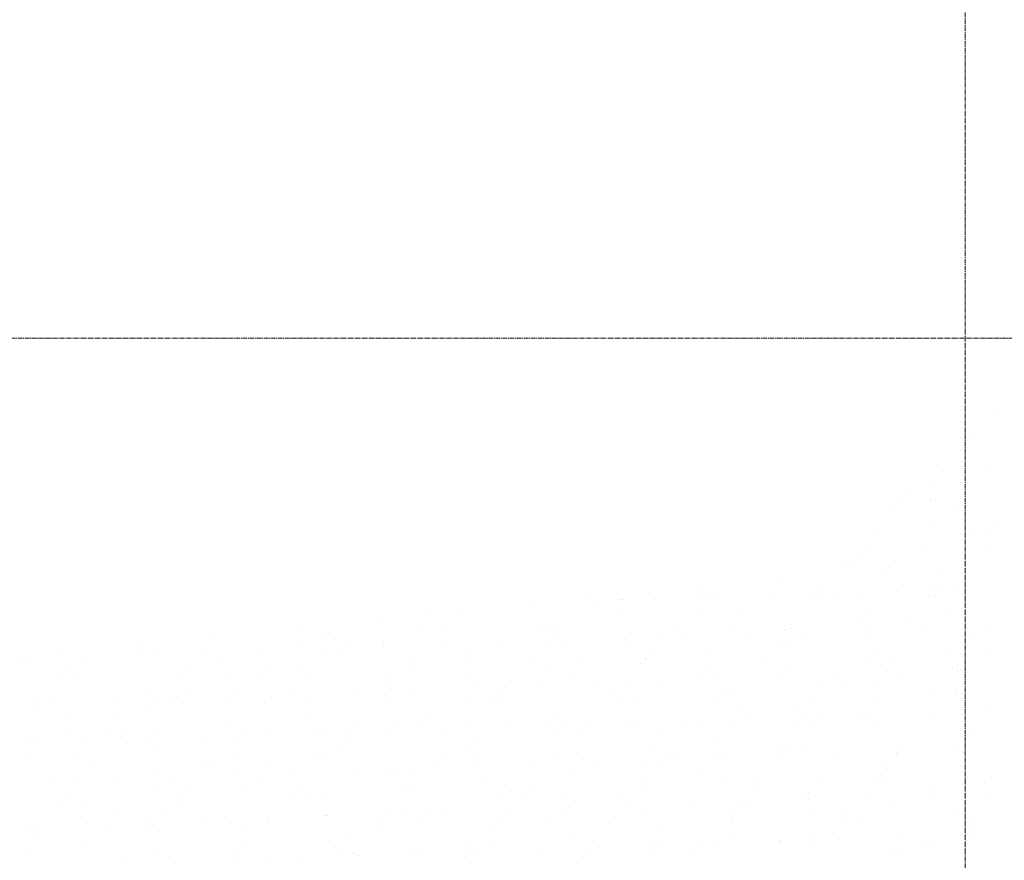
# Model space of a CAD drawing. Header units: centimetres. Extents: x 88729 to 133553, y -16225 to 14174.
# Tile 50 of 106: x 93556 to 93871, y -13535 to -13266. Entities that reach past the tile are written whole.
import ezdxf
from ezdxf.enums import TextEntityAlignment as Align

# ---------------------------------------------------------------- set-up
doc = ezdxf.new("R2010")
doc.units = ezdxf.units.CM
doc.linetypes.add('CENTER2', pattern=[1.125, 0.75, -0.125, 0.125, -0.125])
for name, color, linetype in [('A-OS', 252, 'CENTER2'), ('E_PODKLAD', 7, 'Continuous'), ('mat', 252, 'Continuous'), ('R-MET-IWE', 252, 'Continuous')]:
    doc.layers.add(name, color=color, linetype=linetype)
doc.styles.get("Standard").update_dxf_attribs({"font": 'txt.shx'})

# ---------------------------------------------------------------- blocks, each defined once
blk = doc.blocks.new('A$Ce817dbbb')
at = {"layer": 'A-OS', "color": 252, "lineweight": 9, "ltscale": 2}
for p, q in [((2456.6, -22825.03), (2456.6, -26625.91)), ((-2558.23, -23833.77), (3298.95, -23833.77))]:
    blk.add_line(p, q, dxfattribs=at)
at = {"layer": 'mat', "color": 252, "lineweight": 9}
for p, q in [((2467.75, -23857.63), (2467.75, -23857.63)), ((2459.39, -23865.79), (2459.39, -23865.79)), ((2456.71, -23870), (2456.71, -23870)), ((2447.38, -23874.26), (2447.38, -23874.26)), ((2462.9, -23874.49), (2462.9, -23874.49)), ((2444.86, -23880.43), (2444.86, -23880.43)), ((2438.26, -23884.21), (2438.26, -23884.21)), ((2433.61, -23887.81), (2433.61, -23887.81)), ((2436.57, -23886.05), (2436.57, -23886.05)), ((2445.55, -23885.64), (2445.55, -23885.64)), ((2447.04, -23885.19), (2447.04, -23885.19)), ((2452.88, -23887.18), (2452.88, -23887.18)), ((2446.62, -23893.77), (2446.62, -23893.77)), ((2465.82, -23893.78), (2465.82, -23893.78)), ((2428.6, -23894.75), (2428.6, -23894.75)), ((2459.45, -23896.93), (2459.45, -23896.93)), ((2464.13, -23895.62), (2464.13, -23895.62)), ((2463.23, -23900.66), (2463.23, -23900.66)), ((2421.94, -23902.99), (2421.94, -23902.99)), ((2424.7, -23901.92), (2424.7, -23901.92)), ((2443.96, -23901.29), (2443.96, -23901.29)), ((2456.76, -23901.15), (2456.76, -23901.15)), ((2417.79, -23906.55), (2417.79, -23906.55)), ((2419.48, -23904.71), (2419.48, -23904.71)), ((2434.41, -23905.01), (2434.41, -23905.01)), ((2456.15, -23904.32), (2456.15, -23904.32)), ((2431.72, -23909.22), (2431.72, -23909.22)), ((2448.41, -23907.35), (2448.41, -23907.35)), ((2371.52, -23913.3), (2371.52, -23913.3)), ((2397.26, -23912.21), (2397.26, -23912.21)), ((2409.37, -23913.08), (2409.37, -23913.08)), ((2449.09, -23912.55), (2449.09, -23912.55)), ((2373.14, -23915.64), (2373.14, -23915.64)), ((2396.05, -23916.08), (2396.05, -23916.08)), ((2409.81, -23915.25), (2409.81, -23915.25)), ((2415.32, -23915.45), (2415.32, -23915.45)), ((2423.73, -23916.57), (2423.73, -23916.57)), ((2434.59, -23914.82), (2434.59, -23914.82)), ((2445.34, -23916.12), (2445.34, -23916.12)), ((2447.03, -23914.27), (2447.03, -23914.27)), ((2447.09, -23916.33), (2447.09, -23916.33)), ((2453.86, -23914.19), (2453.86, -23914.19)), ((2318.98, -23918.6), (2318.98, -23918.6)), ((2335.92, -23916.62), (2335.92, -23916.62)), ((2338.25, -23917.97), (2338.25, -23917.97)), ((2346.15, -23917.31), (2346.15, -23917.31)), ((2346.87, -23917.49), (2346.87, -23917.49)), ((2357.52, -23917.34), (2357.52, -23917.34)), ((2371.45, -23917.48), (2371.45, -23917.48)), ((2376.78, -23916.71), (2376.78, -23916.71)), ((2406.68, -23917.3), (2406.68, -23917.3)), ((2284.11, -23922.32), (2284.11, -23922.32)), ((2295.01, -23922.17), (2295.01, -23922.17)), ((2346.84, -23922.52), (2346.84, -23922.52)), ((2372.59, -23921.43), (2372.59, -23921.43)), ((2384.33, -23921.16), (2384.33, -23921.16)), ((2424.41, -23921.77), (2424.41, -23921.77)), ((2450.16, -23920.68), (2450.16, -23920.68)), ((2269.26, -23923.26), (2269.26, -23923.26)), ((2321.83, -23925.57), (2321.83, -23925.57)), ((2381.64, -23925.37), (2381.64, -23925.37)), ((2399.05, -23925.79), (2399.05, -23925.79)), ((2400.69, -23925.2), (2400.69, -23925.2)), ((2422.05, -23924.4), (2422.05, -23924.4)), ((2437.37, -23924.82), (2437.37, -23924.82)), ((2215.68, -23928.91), (2215.68, -23928.91)), ((2243.9, -23927.27), (2243.9, -23927.27)), ((2252.9, -23927.94), (2252.9, -23927.94)), ((2281.42, -23926.54), (2281.42, -23926.54)), ((2289.58, -23927.55), (2289.58, -23927.55)), ((2321.47, -23926.53), (2321.47, -23926.53)), ((2325.11, -23928.41), (2325.11, -23928.41)), ((2326.8, -23926.57), (2326.8, -23926.57)), ((2363.47, -23926.18), (2363.47, -23926.18)), ((2386.04, -23928.76), (2386.04, -23928.76)), ((2399.01, -23927.05), (2399.01, -23927.05)), ((2405.3, -23928.13), (2405.3, -23928.13)), ((2424.57, -23927.5), (2424.57, -23927.5)), ((2443.84, -23926.87), (2443.84, -23926.87)), ((2459.51, -23928.07), (2459.51, -23928.07)), ((2463.11, -23926.24), (2463.11, -23926.24)), ((2192.75, -23932.13), (2192.75, -23932.13)), ((2251.21, -23929.78), (2251.21, -23929.78)), ((2259.07, -23930.4), (2259.07, -23930.4)), ((2270.33, -23931.39), (2270.33, -23931.39)), ((2289.7, -23931.91), (2289.7, -23931.91)), ((2308.96, -23931.28), (2308.96, -23931.28)), ((2322.16, -23931.74), (2322.16, -23931.74)), ((2328.23, -23930.65), (2328.23, -23930.65)), ((2347.5, -23930.02), (2347.5, -23930.02)), ((2347.91, -23930.65), (2347.91, -23930.65)), ((2359.29, -23929.23), (2359.29, -23929.23)), ((2366.77, -23929.39), (2366.77, -23929.39)), ((2399.74, -23930.99), (2399.74, -23930.99)), ((2425.48, -23929.9), (2425.48, -23929.9)), ((2456.82, -23932.29), (2456.82, -23932.29)), ((2167.01, -23933.22), (2167.01, -23933.22)), ((2193.35, -23935.06), (2193.35, -23935.06)), ((2196.57, -23934.81), (2196.57, -23934.81)), ((2212.62, -23934.43), (2212.62, -23934.43)), ((2231.89, -23933.8), (2231.89, -23933.8)), ((2244.58, -23932.48), (2244.58, -23932.48)), ((2251.16, -23933.17), (2251.16, -23933.17)), ((2256.38, -23934.61), (2256.38, -23934.61)), ((2270.43, -23932.54), (2270.43, -23932.54)), ((2296.79, -23933.64), (2296.79, -23933.64)), ((2356.6, -23933.45), (2356.6, -23933.45)), ((2374.37, -23935.01), (2374.37, -23935.01)), ((2397.01, -23932.48), (2397.01, -23932.48)), ((2428.25, -23934.77), (2428.25, -23934.77)), ((2451.95, -23934.27), (2451.95, -23934.27)), ((2464.93, -23934.38), (2464.93, -23934.38)), ((2154.82, -23936.32), (2154.82, -23936.32)), ((2156.16, -23935.78), (2156.16, -23935.78)), ((2174.09, -23935.69), (2174.09, -23935.69)), ((2219.22, -23936.49), (2219.22, -23936.49)), ((2234.03, -23938.47), (2234.03, -23938.47)), ((2243.24, -23938.48), (2243.24, -23938.48)), ((2280.46, -23937.5), (2280.46, -23937.5)), ((2296.8, -23935.75), (2296.8, -23935.75)), ((2317.14, -23937.11), (2317.14, -23937.11)), ((2334.25, -23937.31), (2334.25, -23937.31)), ((2352.67, -23937.98), (2352.67, -23937.98)), ((2354.35, -23936.13), (2354.35, -23936.13)), ((2391.03, -23935.75), (2391.03, -23935.75)), ((2426.56, -23936.61), (2426.56, -23936.61)), ((2434.47, -23936.15), (2434.47, -23936.15)), ((2168.08, -23941.35), (2168.08, -23941.35)), ((2169.34, -23939.85), (2169.34, -23939.85)), ((2204.87, -23940.71), (2204.87, -23940.71)), ((2206.56, -23938.87), (2206.56, -23938.87)), ((2219.91, -23941.7), (2219.91, -23941.7)), ((2245.65, -23940.61), (2245.65, -23940.61)), ((2271.75, -23941.72), (2271.75, -23941.72)), ((2278.77, -23939.34), (2278.77, -23939.34)), ((2297.48, -23940.96), (2297.48, -23940.96)), ((2323.23, -23939.87), (2323.23, -23939.87)), ((2331.56, -23941.53), (2331.56, -23941.53)), ((2371.97, -23940.56), (2371.97, -23940.56)), ((2375.06, -23940.21), (2375.06, -23940.21)), ((2400.81, -23939.12), (2400.81, -23939.12)), ((2415.65, -23941.62), (2415.65, -23941.62)), ((2431.78, -23940.36), (2431.78, -23940.36)), ((2434.92, -23940.99), (2434.92, -23940.99)), ((2452.64, -23939.47), (2452.64, -23939.47)), ((2454.19, -23940.36), (2454.19, -23940.36)), ((2171.53, -23942.88), (2171.53, -23942.88)), ((2231.34, -23942.69), (2231.34, -23942.69)), ((2319.31, -23944.77), (2319.31, -23944.77)), ((2338.58, -23944.14), (2338.58, -23944.14)), ((2349.7, -23944.23), (2349.7, -23944.23)), ((2357.85, -23943.51), (2357.85, -23943.51)), ((2377.12, -23942.88), (2377.12, -23942.88)), ((2396.39, -23942.25), (2396.39, -23942.25)), ((2409.43, -23944.22), (2409.43, -23944.22)), ((2427.27, -23943.49), (2427.27, -23943.49)), ((2455.81, -23944.33), (2455.81, -23944.33)), ((2194.54, -23945.71), (2194.54, -23945.71)), ((2208.98, -23946.55), (2208.98, -23946.55)), ((2222.97, -23947.92), (2222.97, -23947.92)), ((2242.24, -23947.29), (2242.24, -23947.29)), ((2261.51, -23946.66), (2261.51, -23946.66)), ((2270.8, -23948.04), (2270.8, -23948.04)), ((2272.12, -23944.97), (2272.12, -23944.97)), ((2280.78, -23946.03), (2280.78, -23946.03)), ((2300.04, -23945.4), (2300.04, -23945.4)), ((2308.01, -23947.07), (2308.01, -23947.07)), ((2309.2, -23945.39), (2309.2, -23945.39)), ((2344.69, -23946.68), (2344.69, -23946.68)), ((2380.22, -23947.54), (2380.22, -23947.54)), ((2381.91, -23945.7), (2381.91, -23945.7)), ((2418.59, -23945.31), (2418.59, -23945.31)), ((2447.15, -23947.47), (2447.15, -23947.47)), ((2453.71, -23947.6), (2453.71, -23947.6)), ((2454.12, -23946.18), (2454.12, -23946.18)), ((2160.22, -23949.8), (2160.22, -23949.8)), ((2165.17, -23949.81), (2165.17, -23949.81)), ((2184.43, -23949.18), (2184.43, -23949.18)), ((2195.23, -23950.92), (2195.23, -23950.92)), ((2196.9, -23949.41), (2196.9, -23949.41)), ((2203.7, -23948.55), (2203.7, -23948.55)), ((2206.3, -23950.77), (2206.3, -23950.77)), ((2220.98, -23949.83), (2220.98, -23949.83)), ((2232.43, -23950.28), (2232.43, -23950.28)), ((2234.12, -23948.43), (2234.12, -23948.43)), ((2246.71, -23949.8), (2246.71, -23949.8)), ((2272.8, -23950.18), (2272.8, -23950.18)), ((2298.55, -23949.09), (2298.55, -23949.09)), ((2306.33, -23948.91), (2306.33, -23948.91)), ((2306.52, -23949.6), (2306.52, -23949.6)), ((2346.93, -23948.63), (2346.93, -23948.63)), ((2350.38, -23949.43), (2350.38, -23949.43)), ((2376.13, -23948.34), (2376.13, -23948.34)), ((2406.74, -23948.44), (2406.74, -23948.44)), ((2427.96, -23948.69), (2427.96, -23948.69)), ((2158.53, -23951.64), (2158.53, -23951.64)), ((2247.44, -23954.19), (2247.44, -23954.19)), ((2284.16, -23953.46), (2284.16, -23953.46)), ((2325.02, -23953.45), (2325.02, -23953.45)), ((2384.38, -23952.3), (2384.38, -23952.3)), ((2402.6, -23952.71), (2402.6, -23952.71)), ((2444.81, -23953.88), (2444.81, -23953.88)), ((2464.08, -23953.25), (2464.08, -23953.25)), ((2169.87, -23954.93), (2169.87, -23954.93)), ((2183.94, -23954.63), (2183.94, -23954.63)), ((2321.89, -23956.71), (2321.89, -23956.71)), ((2335.57, -23956.63), (2335.57, -23956.63)), ((2348.47, -23957.03), (2348.47, -23957.03)), ((2367.74, -23956.4), (2367.74, -23956.4)), ((2372.25, -23956.24), (2372.25, -23956.24)), ((2381.7, -23956.52), (2381.7, -23956.52)), ((2387.01, -23955.77), (2387.01, -23955.77)), ((2406.28, -23955.14), (2406.28, -23955.14)), ((2407.78, -23957.11), (2407.78, -23957.11)), ((2409.47, -23955.26), (2409.47, -23955.26)), ((2422.11, -23955.54), (2422.11, -23955.54)), ((2425.55, -23954.51), (2425.55, -23954.51)), ((2429.03, -23956.82), (2429.03, -23956.82)), ((2446.15, -23954.88), (2446.15, -23954.88)), ((2170.55, -23960.14), (2170.55, -23960.14)), ((2181.26, -23958.84), (2181.26, -23958.84)), ((2187.78, -23959.36), (2187.78, -23959.36)), ((2196.3, -23959.05), (2196.3, -23959.05)), ((2221.67, -23957.87), (2221.67, -23957.87)), ((2224.46, -23958.98), (2224.46, -23958.98)), ((2248.13, -23959.4), (2248.13, -23959.4)), ((2252.13, -23960.18), (2252.13, -23960.18)), ((2259.99, -23959.84), (2259.99, -23959.84)), ((2261.68, -23958), (2261.68, -23958)), ((2271.4, -23959.55), (2271.4, -23959.55)), ((2273.88, -23958.31), (2273.88, -23958.31)), ((2281.48, -23957.68), (2281.48, -23957.68)), ((2290.67, -23958.92), (2290.67, -23958.92)), ((2298.35, -23957.61), (2298.35, -23957.61)), ((2309.94, -23958.29), (2309.94, -23958.29)), ((2325.7, -23958.65), (2325.7, -23958.65)), ((2329.2, -23957.66), (2329.2, -23957.66)), ((2333.88, -23958.47), (2333.88, -23958.47)), ((2351.45, -23957.56), (2351.45, -23957.56)), ((2359.34, -23960.38), (2359.34, -23960.38)), ((2403.28, -23957.91), (2403.28, -23957.91)), ((2459.56, -23959.21), (2459.56, -23959.21)), ((2155.79, -23963.33), (2155.79, -23963.33)), ((2158.9, -23962.7), (2158.9, -23962.7)), ((2175.06, -23962.7), (2175.06, -23962.7)), ((2186.09, -23961.21), (2186.09, -23961.21)), ((2194.33, -23962.07), (2194.33, -23962.07)), ((2213.6, -23961.44), (2213.6, -23961.44)), ((2222.76, -23963.41), (2222.76, -23963.41)), ((2232.86, -23960.81), (2232.86, -23960.81)), ((2259.12, -23961.54), (2259.12, -23961.54)), ((2300.34, -23962.67), (2300.34, -23962.67)), ((2377.92, -23961.93), (2377.92, -23961.93)), ((2397.07, -23963.62), (2397.07, -23963.62)), ((2455.49, -23961.18), (2455.49, -23961.18)), ((2456.88, -23963.43), (2456.88, -23963.43)), ((2156.22, -23966.92), (2156.22, -23966.92)), ((2196.63, -23965.95), (2196.63, -23965.95)), ((2256.44, -23965.76), (2256.44, -23965.76)), ((2296.85, -23964.78), (2296.85, -23964.78)), ((2326.77, -23966.78), (2326.77, -23966.78)), ((2356.66, -23964.59), (2356.66, -23964.59)), ((2363.13, -23966.2), (2363.13, -23966.2)), ((2399.81, -23965.81), (2399.81, -23965.81)), ((2404.35, -23966.04), (2404.35, -23966.04)), ((2434.8, -23966.57), (2434.8, -23966.57)), ((2435.34, -23966.67), (2435.34, -23966.67)), ((2437.03, -23964.83), (2437.03, -23964.83)), ((2454.07, -23965.94), (2454.07, -23965.94)), ((2456.18, -23966.39), (2456.18, -23966.39)), ((2171.62, -23968.27), (2171.62, -23968.27)), ((2178.12, -23969.91), (2178.12, -23969.91)), ((2215.34, -23968.93), (2215.34, -23968.93)), ((2223.45, -23968.62), (2223.45, -23968.62)), ((2234.08, -23969.62), (2234.08, -23969.62)), ((2249.2, -23967.53), (2249.2, -23967.53)), ((2252.01, -23968.54), (2252.01, -23968.54)), ((2287.54, -23969.41), (2287.54, -23969.41)), ((2289.23, -23967.56), (2289.23, -23967.56)), ((2301.03, -23967.87), (2301.03, -23967.87)), ((2325.91, -23967.17), (2325.91, -23967.17)), ((2334.3, -23968.45), (2334.3, -23968.45)), ((2338.46, -23969.72), (2338.46, -23969.72)), ((2357.73, -23969.09), (2357.73, -23969.09)), ((2361.44, -23968.04), (2361.44, -23968.04)), ((2376.99, -23968.46), (2376.99, -23968.46)), ((2378.6, -23967.13), (2378.6, -23967.13)), ((2396.26, -23967.83), (2396.26, -23967.83)), ((2415.53, -23967.2), (2415.53, -23967.2)), ((2434.52, -23967.29), (2434.52, -23967.29)), ((2198.09, -23972.63), (2198.09, -23972.63)), ((2213.65, -23970.77), (2213.65, -23970.77)), ((2242.12, -23972.87), (2242.12, -23972.87)), ((2261.39, -23972.24), (2261.39, -23972.24)), ((2271.81, -23972.86), (2271.81, -23972.86)), ((2275.66, -23971.89), (2275.66, -23971.89)), ((2280.65, -23971.61), (2280.65, -23971.61)), ((2299.92, -23970.98), (2299.92, -23970.98)), ((2319.19, -23970.35), (2319.19, -23970.35)), ((2331.62, -23972.67), (2331.62, -23972.67)), ((2353.24, -23971.15), (2353.24, -23971.15)), ((2372.03, -23971.7), (2372.03, -23971.7)), ((2430.82, -23970.4), (2430.82, -23970.4)), ((2431.84, -23971.5), (2431.84, -23971.5)), ((2165.04, -23975.39), (2165.04, -23975.39)), ((2171.59, -23974.02), (2171.59, -23974.02)), ((2184.31, -23974.76), (2184.31, -23974.76)), ((2203.58, -23974.13), (2203.58, -23974.13)), ((2222.85, -23973.5), (2222.85, -23973.5)), ((2231.4, -23973.83), (2231.4, -23973.83)), ((2302.1, -23976), (2302.1, -23976)), ((2353.93, -23976.35), (2353.93, -23976.35)), ((2379.67, -23975.26), (2379.67, -23975.26)), ((2390.69, -23975.76), (2390.69, -23975.76)), ((2409.48, -23975.36), (2409.48, -23975.36)), ((2427.37, -23975.37), (2427.37, -23975.37)), ((2431.5, -23975.61), (2431.5, -23975.61)), ((2457.25, -23974.52), (2457.25, -23974.52)), ((2462.9, -23976.24), (2462.9, -23976.24)), ((2464.59, -23974.39), (2464.59, -23974.39)), ((2198.77, -23977.84), (2198.77, -23977.84)), ((2205.67, -23979.47), (2205.67, -23979.47)), ((2209.04, -23977.69), (2209.04, -23977.69)), ((2224.52, -23976.75), (2224.52, -23976.75)), ((2242.89, -23978.49), (2242.89, -23978.49)), ((2276.35, -23977.09), (2276.35, -23977.09)), ((2279.57, -23978.11), (2279.57, -23978.11)), ((2309.26, -23976.53), (2309.26, -23976.53)), ((2315.1, -23978.97), (2315.1, -23978.97)), ((2316.79, -23977.13), (2316.79, -23977.13)), ((2353.47, -23976.74), (2353.47, -23976.74)), ((2389, -23977.6), (2389, -23977.6)), ((2406.14, -23979.62), (2406.14, -23979.62)), ((2406.8, -23979.58), (2406.8, -23979.58)), ((2447.21, -23978.61), (2447.21, -23978.61)), ((2464.42, -23979.43), (2464.42, -23979.43)), ((2167.31, -23981.7), (2167.31, -23981.7)), ((2169, -23979.86), (2169, -23979.86)), ((2173.41, -23981.85), (2173.41, -23981.85)), ((2206.35, -23981.91), (2206.35, -23981.91)), ((2241.2, -23980.34), (2241.2, -23980.34)), ((2246.77, -23980.94), (2246.77, -23980.94)), ((2250.99, -23981.11), (2250.99, -23981.11)), ((2306.58, -23980.74), (2306.58, -23980.74)), ((2328.56, -23980.37), (2328.56, -23980.37)), ((2346.99, -23979.77), (2346.99, -23979.77)), ((2368.08, -23982.58), (2368.08, -23982.58)), ((2387.34, -23981.95), (2387.34, -23981.95)), ((2406.61, -23981.32), (2406.61, -23981.32)), ((2425.88, -23980.69), (2425.88, -23980.69)), ((2445.15, -23980.06), (2445.15, -23980.06)), ((2184, -23985.77), (2184, -23985.77)), ((2271.73, -23985.73), (2271.73, -23985.73)), ((2277.42, -23985.22), (2277.42, -23985.22)), ((2284.22, -23984.6), (2284.22, -23984.6)), ((2291, -23985.1), (2291, -23985.1)), ((2310.27, -23984.47), (2310.27, -23984.47)), ((2329.25, -23985.57), (2329.25, -23985.57)), ((2329.54, -23983.84), (2329.54, -23983.84)), ((2348.81, -23983.21), (2348.81, -23983.21)), ((2355, -23984.48), (2355, -23984.48)), ((2384.44, -23983.44), (2384.44, -23983.44)), ((2406.82, -23984.83), (2406.82, -23984.83)), ((2418.25, -23985.33), (2418.25, -23985.33)), ((2432.57, -23983.74), (2432.57, -23983.74)), ((2454.93, -23984.94), (2454.93, -23984.94)), ((2174.09, -23987.06), (2174.09, -23987.06)), ((2175.39, -23988.88), (2175.39, -23988.88)), ((2194.66, -23988.25), (2194.66, -23988.25)), ((2199.84, -23985.97), (2199.84, -23985.97)), ((2213.93, -23987.62), (2213.93, -23987.62)), ((2221.72, -23989.01), (2221.72, -23989.01)), ((2233.2, -23986.99), (2233.2, -23986.99)), ((2233.23, -23989.04), (2233.23, -23989.04)), ((2251.67, -23986.31), (2251.67, -23986.31)), ((2252.47, -23986.36), (2252.47, -23986.36)), ((2270.45, -23988.06), (2270.45, -23988.06)), ((2281.53, -23988.82), (2281.53, -23988.82)), ((2307.13, -23987.67), (2307.13, -23987.67)), ((2321.94, -23987.85), (2321.94, -23987.85)), ((2342.66, -23988.54), (2342.66, -23988.54)), ((2344.35, -23986.69), (2344.35, -23986.69)), ((2381.03, -23986.3), (2381.03, -23986.3)), ((2381.46, -23988.84), (2381.46, -23988.84)), ((2381.75, -23987.66), (2381.75, -23987.66)), ((2416.56, -23987.17), (2416.56, -23987.17)), ((2422.17, -23986.69), (2422.17, -23986.69)), ((2459.04, -23988.1), (2459.04, -23988.1)), ((2156.12, -23989.51), (2156.12, -23989.51)), ((2159.34, -23990.4), (2159.34, -23990.4)), ((2181.31, -23989.98), (2181.31, -23989.98)), ((2194.87, -23991.27), (2194.87, -23991.27)), ((2196.55, -23989.43), (2196.55, -23989.43)), ((2226.31, -23990.33), (2226.31, -23990.33)), ((2268.76, -23989.9), (2268.76, -23989.9)), ((2303.88, -23989.59), (2303.88, -23989.59)), ((2359.4, -23991.52), (2359.4, -23991.52)), ((2459.62, -23990.35), (2459.62, -23990.35)), ((2158.96, -23993.84), (2158.96, -23993.84)), ((2175.16, -23995.19), (2175.16, -23995.19)), ((2252.74, -23994.44), (2252.74, -23994.44)), ((2259.18, -23992.68), (2259.18, -23992.68)), ((2304.57, -23994.79), (2304.57, -23994.79)), ((2330.32, -23993.7), (2330.32, -23993.7)), ((2382.15, -23994.05), (2382.15, -23994.05)), ((2397.12, -23994.76), (2397.12, -23994.76)), ((2397.24, -23994.84), (2397.24, -23994.84)), ((2407.89, -23992.96), (2407.89, -23992.96)), ((2416.5, -23994.21), (2416.5, -23994.21)), ((2435.77, -23993.58), (2435.77, -23993.58)), ((2445.81, -23994.89), (2445.81, -23994.89)), ((2455.04, -23992.95), (2455.04, -23992.95)), ((2456.93, -23994.57), (2456.93, -23994.57)), ((2459.72, -23993.31), (2459.72, -23993.31)), ((2156.27, -23998.06), (2156.27, -23998.06)), ((2196.68, -23997.09), (2196.68, -23997.09)), ((2226.99, -23995.53), (2226.99, -23995.53)), ((2256.49, -23996.9), (2256.49, -23996.9)), ((2296.9, -23995.93), (2296.9, -23995.93)), ((2298.01, -23997.62), (2298.01, -23997.62)), ((2300.89, -23997.99), (2300.89, -23997.99)), ((2320.16, -23997.36), (2320.16, -23997.36)), ((2334.69, -23997.24), (2334.69, -23997.24)), ((2339.43, -23996.73), (2339.43, -23996.73)), ((2356.71, -23995.73), (2356.71, -23995.73)), ((2356.78, -23998.06), (2356.78, -23998.06)), ((2358.7, -23996.1), (2358.7, -23996.1)), ((2370.22, -23998.1), (2370.22, -23998.1)), ((2371.91, -23996.26), (2371.91, -23996.26)), ((2377.97, -23995.47), (2377.97, -23995.47)), ((2408.59, -23995.87), (2408.59, -23995.87)), ((2434.36, -23997.32), (2434.36, -23997.32)), ((2434.58, -23998.43), (2434.58, -23998.43)), ((2444.12, -23996.73), (2444.12, -23996.73)), ((2186.89, -23999.97), (2186.89, -23999.97)), ((2201.63, -23999.55), (2201.63, -23999.55)), ((2223.82, -24000.51), (2223.82, -24000.51)), ((2224.11, -23998.99), (2224.11, -23998.99)), ((2234.14, -24000.76), (2234.14, -24000.76)), ((2243.09, -23999.88), (2243.09, -23999.88)), ((2260.79, -23998.6), (2260.79, -23998.6)), ((2262.36, -23999.25), (2262.36, -23999.25)), ((2279.21, -23998.81), (2279.21, -23998.81)), ((2281.63, -23998.62), (2281.63, -23998.62)), ((2296.32, -23999.47), (2296.32, -23999.47)), ((2334.36, -23999.59), (2334.36, -23999.59))]:
    blk.add_line(p, q, dxfattribs=at)
at = {"layer": 'R-MET-IWE', "color": 252, "lineweight": 9, "width": 0.75}
for tag, rotation, p in [('0-', 90, (-1139.05, -4143.61)), ('0-', 90, (-1113.05, -4143.61)), ('0-', 90, (-1087.05, -4143.61)), ('2-', 90, (-796.05, -4143.61)), ('2-', 90, (-505.05, -4143.61)), ('0-', 90, (-480.05, -4143.61)), ('0-', 90, (-456.05, -4143.61)), ('2-', 90, (-166.05, -4143.61)), ('2-', 90, (-625.66, -4833.61)), ('2-', 90, (-599.66, -4833.61)), ('2-', 90, (-573.66, -4833.61)), ('0-', 180, (-2169.64, -4848.47)), ('0-', 180, (-2169.64, -4873.47)), ('0-', 180, (-2169.64, -4899.47)), ('-2', 90, (-1661.47, -4961.65)), ('-2', 90, (-1636.47, -4961.65)), ('0-', 270, (-1489.78, -4968.06)), ('0-', 270, (-1464.78, -4968.06)), ('0-', 270, (-1439.78, -4968.06)), ('0-', 270, (-1364.78, -4968.06)), ('0-', 270, (-1339.78, -4968.06)), ('0-', 270, (-1314.78, -4968.06)), ('0-', 270, (328.22, -4968.06)), ('0-', 270, (354.22, -4968.06)), ('0-', 270, (1256.22, -4968.06)), ('0-', 270, (1282.22, -4968.06)), ('0-', 90, (-513.05, -5496.61)), ('0-', 90, (-487.05, -5496.61)), ('K.S.-', 90, (-487.05, -5766.11)), ('0-', 90, (-513.05, -5766.11)), ('1-', 90, (-539.05, -6114.61)), ('0-', 90, (-513.05, -6114.61)), ('0-', 90, (-487.05, -6114.61)), ('0-', 90, (301.95, -6545.61)), ('0-', 90, (327.95, -6545.61)), ('0-', 90, (353.95, -6545.61)), ('0-', 90, (416.11, -6545.61)), ('0-', 90, (1255.95, -6545.61)), ('0-', 90, (1281.95, -6545.61)), ('1-', 90, (2382.95, -6845.61)), ('1-', 90, (2408.95, -6845.61)), ('1-', 90, (2434.95, -6845.61)), ('1-', 90, (2827.95, -6845.61)), ('1-', 90, (2853.95, -6845.61)), ('1-', 90, (2879.95, -6845.61)), ('<-2', 90, (-910.64, -10482.41)), ('2->', 90, (-718.15, -10854.38)), ('2->', 90, (-692.15, -10854.38)), ('2->', 90, (-744.15, -10870.8)), ('-0', 90, (-186.09, -12450.12)), ('1-', 90, (2264.47, -12866.38)), ('1-', 90, (2290.47, -12866.38)), ('1-', 90, (2316.47, -12866.38)), ('1-', 90, (2709.47, -12866.38)), ('1-', 90, (2735.47, -12866.38)), ('1-', 90, (2761.47, -12866.38)), ('<-KL', 90, (-700.01, -16780.91)), ('-0', 90, (-179.94, -18957.53)), ('0->', 90, (-1257.53, -23179.05)), ('0->', 90, (-1231.53, -23179.05)), ('0->', 90, (-1205.53, -23179.05)), ('0->', 90, (-600.53, -23179.05)), ('0->', 90, (-574.53, -23179.05)), ('0->', 90, (-1692.53, -24074.05)), ('0->', 90, (-1666.53, -24074.05)), ('0->', 90, (-1640.53, -24074.05)), ('0->', 90, (-1486.53, -24074.05)), ('0->', 90, (-1460.53, -24074.05)), ('0->', 90, (-1434.53, -24074.05)), ('<-0', 90, (-499.82, -24383.56)), ('<-0', 90, (-298.11, -24383.56)), ('<-0', 180, (-587.12, -25088.86)), ('<-0', 270, (-496.63, -25202.68)), ('<-0', 180, (-1353.25, -25419.36)), ('<-0', 180, (-1187.25, -25444.1)), ('<-0', 90, (-179.61, -25454.22)), ('<-0', 90, (-69.59, -26375.36)), ('<-0', 90, (-43.59, -26375.36))]:
    blk.add_attdef(tag, text='', height=17, rotation=rotation, dxfattribs=at).set_placement(p, align=Align.MIDDLE)
for tag, p in [('2-', (1424.81, -4179.2)), ('2-', (1424.81, -4205.2)), ('K.S.-', (-76.89, -4264.2)), ('KL-', (-613.13, -4292.18)), ('1-', (-613.13, -4312.18)), ('1-', (-613.13, -4332.18)), ('K.S.-', (1414.13, -4333.66)), ('0-', (-70.19, -4341.2)), ('0-', (469.81, -4341.2)), ('1-', (-613.13, -4352.18)), ('0-', (1424.81, -4361.2)), ('0-', (-70.19, -4367.2)), ('1-', (469.81, -4367.2)), ('0-', (1099.81, -4368.2)), ('2-', (1424.81, -4387.2)), ('1-', (-70.19, -4393.2)), ('1-', (469.81, -4393.2)), ('1-', (1099.81, -4394.2)), ('2-', (1424.81, -4413.2)), ('2-', (-70.19, -4419.2)), ('2-', (1099.81, -4420.2)), ('K.S.-', (-76.89, -4445.2)), ('2-', (469.81, -4444.2)), ('2-', (1099.81, -4446.2)), ('2-', (469.81, -4470.2)), ('2-', (-825.19, -4496.2)), ('2-', (-825.19, -4522.2)), ('2-', (-70.19, -4574.2)), ('2-', (-70.19, -4600.2)), ('K.S.-', (1089.13, -4600.66)), ('2-', (1099.81, -4653.2)), ('2-', (-70.19, -4669.2)), ('2-', (1099.81, -4679.2)), ('-1', (1806.78, -4690.78)), ('1-', (-70.19, -4695.2)), ('2-', (1099.81, -4705.2)), ('-1', (1806.78, -4716.3)), ('K.S.-', (-73.2, -4721.2)), ('-1', (1806.78, -4743.07)), ('FR-', (-70.19, -4747.2)), ('0-', (-1066.19, -6382.7)), ('0-', (-1066.19, -6408.7)), ('2-', (1729.81, -6586.2)), ('2-', (1729.81, -6612.2)), ('2-', (1729.81, -6638.2)), ('2-', (1729.81, -6664.2)), ('K.S.-', (469.81, -6788.2)), ('1-', (-962.19, -6915.2)), ('1-', (-460.19, -6923.2)), ('1-', (469.81, -6923.2)), ('2-', (1729.81, -6923.2)), ('1-', (-460.19, -6949.2)), ('1-', (469.81, -6949.2)), ('2-', (1729.81, -6949.2)), ('K.S.-', (2901.81, -6960.2)), ('2-', (1729.81, -6975.2)), ('2-', (1729.81, -7001.2)), ('2-', (-460.19, -7026.2)), ('0-', (469.81, -7026.2)), ('2-', (-460.19, -7052.2)), ('0-', (469.81, -7052.2)), ('2-', (-460.19, -7078.2)), ('2-', (469.81, -7078.2)), ('1-', (2901.81, -7088.2)), ('2-', (469.81, -7104.2)), ('1-', (2901.81, -7114.2)), ('0-', (1729.81, -7131.2)), ('2-', (-460.19, -7141.2)), ('0-', (1729.81, -7157.2)), ('2-', (-460.19, -7167.2)), ('2-', (469.81, -7181.2)), ('2-', (1729.81, -7183.2)), ('0-', (-460.19, -7193.2)), ('2-', (469.81, -7207.2)), ('2-', (1729.81, -7209.2)), ('K.S.-', (-470.87, -7217.66)), ('2-', (469.81, -7233.2)), ('2-', (1729.81, -7235.2)), ('1-', (-460.19, -7245.2)), ('2-', (469.81, -7259.2)), ('2-', (1729.81, -7261.2)), ('2-', (1729.81, -7287.2)), ('2-', (-460.19, -7297.2)), ('2->', (-943.67, -10542.97)), ('-1', (1688.29, -10711.55)), ('-1', (1688.29, -10737.55)), ('-1', (1688.29, -10763.55)), ('<-2', (1685.55, -12605.39)), ('2->', (1611.33, -12636.47)), ('2->', (1611.33, -12658.97)), ('2->', (1590.77, -12684.97)), ('K.S.-', (2783.33, -12980.97)), ('2->', (-578.67, -13046.97)), ('2->', (-578.67, -13072.97)), ('<-2', (-476.88, -13105.94)), ('1-', (2783.33, -13108.97)), ('1-', (2783.33, -13134.97)), ('<-1', (-610.79, -16857.83)), ('<-1', (-610.79, -16877.83)), ('<-1', (1688.29, -17218.96)), ('<-1', (1688.29, -17244.96)), ('<-1', (1688.29, -17270.96)), ('<-1', (-478.91, -18553.43)), ('<-0', (-2287.98, -23879.57)), ('<-0', (-2287.98, -23905.57)), ('<-0', (-2287.98, -23931.57)), ('<-0', (-343.08, -24738.18)), ('<-0', (-478.91, -25059.68))]:
    blk.add_attdef(tag, text='', height=17, dxfattribs=at).set_placement(p, align=Align.MIDDLE)

msp = doc.modelspace()

# ---------------------------------------------------------------- block references
at = {"layer": 'E_PODKLAD'}
msp.add_blockref('A$Ce817dbbb', (91401.87, 10465.39), dxfattribs=at)

doc.saveas('drawing.dxf')
